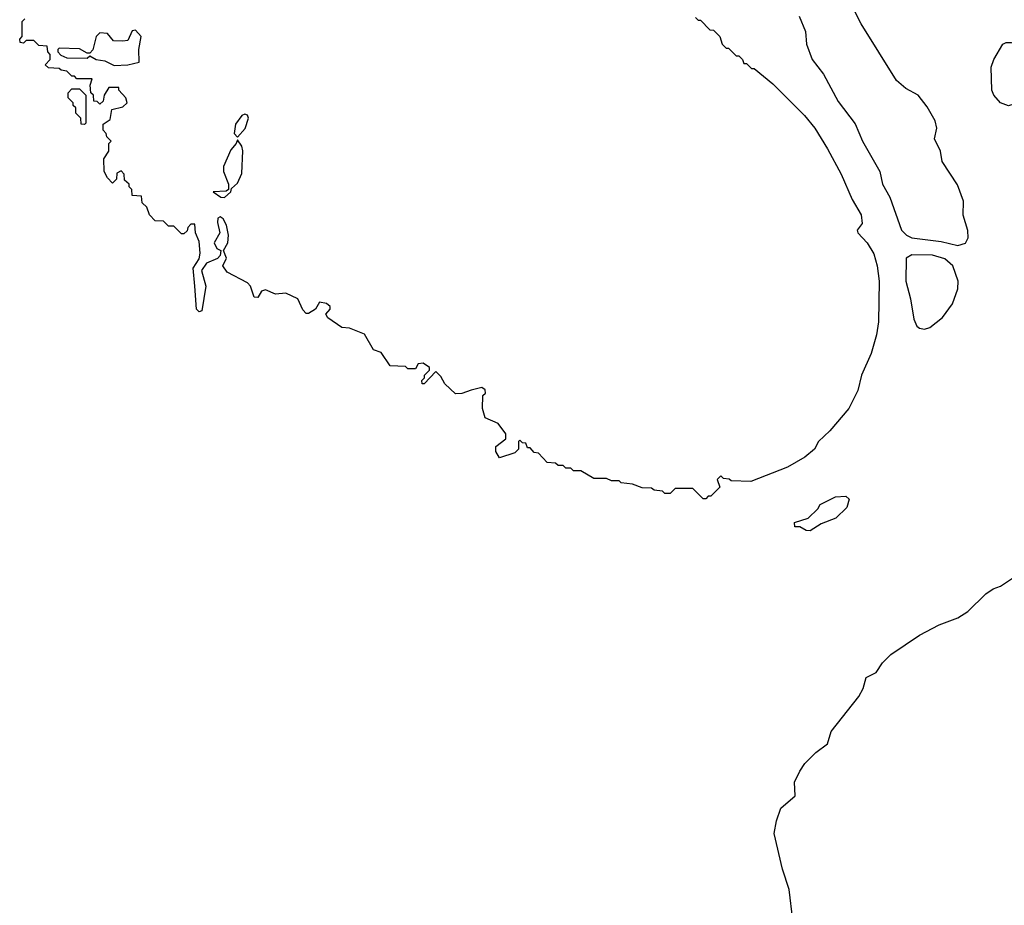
# Model space of a CAD drawing. Extents: x 2210602 to 2357277, y 510288 to 673808.
# Tile 237 of 256: x 2319640 to 2323508, y 537963 to 541442. Entities that reach past the tile are written whole.
import ezdxf

# ---------------------------------------------------------------- set-up
doc = ezdxf.new("R2010")
doc.units = 0

msp = doc.modelspace()

# ---------------------------------------------------------------- linework, layer by layer
at = {"layer": '0CON05XD'}
for points in [[(2323325, 540554.4), (2323355.5, 540564.5), (2323365.7, 540585), (2323364.2, 540614.2), (2323346.1, 540673.9), (2323348.3, 540728.3), (2323323.6, 540793.6), (2323263.8, 540885), (2323257.5, 540925), (2323234.1, 540974.1), (2323242.5, 541015), (2323236.7, 541045), (2323205, 541100), (2323170, 541145), (2323121.2, 541171.2), (2323085, 541203.3), (2322946, 541425), (2322867.9, 541577.9)], [(2322295, 541450), (2322305, 541440), (2322315, 541440), (2322351.7, 541401.7), (2322365, 541400), (2322390, 541375), (2322400, 541345), (2322415, 541330), (2322425, 541330), (2322455, 541300), (2322465, 541300), (2322480, 541285), (2322485, 541270), (2322495, 541270), (2322515, 541250), (2322525, 541250), (2322599.3, 541189.3), (2322723.3, 541065), (2322763.3, 541015), (2322813.3, 540935), (2322866.7, 540835), (2322910, 540735), (2322946.2, 540675), (2322949.3, 540640.7), (2322930, 540615), (2322932.5, 540605), (2322968.8, 540565), (2322995, 540522.5), (2323008.8, 540475), (2323016.2, 540415), (2323013.3, 540255), (2323006.1, 540203.9), (2322985, 540130), (2322947.5, 540045), (2322932.5, 539985), (2322897.5, 539915), (2322823, 539827), (2322777.5, 539785), (2322762.5, 539755), (2322725, 539723.3), (2322655.9, 539684.1), (2322511.7, 539628.3), (2322435, 539630), (2322427, 539637), (2322405, 539640), (2322395, 539650), (2322380, 539635), (2322390, 539605), (2322355, 539570), (2322345, 539570), (2322335, 539560), (2322325, 539560), (2322285, 539600), (2322215, 539600), (2322195, 539580), (2322175, 539580), (2322165, 539590), (2322133, 539593), (2322121.7, 539601.7), (2322085, 539602.5), (2322047, 539617), (2322003, 539623), (2321995, 539630), (2321965, 539630), (2321945, 539640), (2321895, 539640), (2321845, 539670), (2321815, 539670), (2321805, 539680), (2321785, 539680), (2321775, 539690), (2321755, 539690), (2321745, 539700), (2321711.7, 539701.7), (2321678.3, 539738.3), (2321661.7, 539741.7), (2321645, 539760), (2321635, 539760), (2321628.3, 539778.3), (2321615, 539780), (2321605, 539790), (2321600, 539785), (2321600, 539755), (2321585, 539740), (2321525, 539720), (2321510, 539745), (2321510, 539765), (2321550, 539795), (2321550, 539815), (2321520, 539855), (2321468.3, 539878.3), (2321457.5, 539915), (2321460, 539965), (2321470, 539975), (2321468.3, 539988.3), (2321455, 539996.7), (2321413, 539987), (2321377, 539973), (2321351.7, 539971.7), (2321310.7, 540010.7), (2321295, 540040), (2321275, 540060), (2321228.3, 540011.7), (2321221.7, 540011.7), (2321220, 540025), (2321230, 540035), (2321230, 540045), (2321250, 540065), (2321250, 540075), (2321225, 540092.5), (2321205, 540090), (2321195, 540070), (2321165, 540070), (2321155, 540080), (2321095, 540082.5), (2321060, 540135), (2321030, 540145), (2320995, 540206.7), (2320935, 540230), (2320905, 540232.5), (2320850.7, 540270.7), (2320842.5, 540285), (2320860, 540305), (2320860, 540315), (2320845, 540327.5), (2320818.3, 540331.7), (2320802.5, 540305), (2320775, 540287.5), (2320765, 540287.5), (2320751.7, 540301.7), (2320732.5, 540345), (2320685, 540367.5), (2320645, 540363.3), (2320605, 540380), (2320590, 540375), (2320575, 540350), (2320561.7, 540351.7), (2320546.7, 540395), (2320535, 540407.5), (2320455, 540450), (2320437.5, 540475), (2320452.5, 540505), (2320440, 540535), (2320457.5, 540565), (2320460, 540595), (2320452.5, 540635), (2320439.3, 540659.3), (2320427, 540667), (2320418.3, 540661.7), (2320416.7, 540645), (2320426.7, 540605), (2320404.2, 540565), (2320415, 540543.3), (2320430, 540535), (2320427.5, 540515), (2320416.7, 540503.3), (2320373.3, 540485), (2320354.1, 540455.9), (2320370.6, 540395), (2320355, 540297.5), (2320345, 540293.8), (2320334.3, 540305), (2320328.1, 540395), (2320321.2, 540465), (2320345, 540502.5), (2320348.6, 540525), (2320345, 540570), (2320330, 540605), (2320328.3, 540638.3), (2320311.7, 540638.3), (2320300, 540625), (2320298.3, 540611.7), (2320285, 540600), (2320275, 540600), (2320245, 540630), (2320225, 540630), (2320205, 540650), (2320171.7, 540651.7), (2320150, 540675), (2320140, 540705), (2320121.7, 540721.7), (2320118.3, 540748.3), (2320081.7, 540751.7), (2320080, 540775), (2320070, 540785), (2320070, 540795), (2320051.7, 540811.7), (2320050, 540835), (2320038.3, 540848.3), (2320021.7, 540838.3), (2320020, 540815), (2320005, 540800), (2319985, 540820), (2319972.5, 540845), (2319970, 540895), (2319990, 540925), (2319990, 540955), (2320000, 540965), (2319981.7, 540981.7), (2319980, 540995), (2319968.3, 541008.3), (2319968.3, 541031.7), (2319995, 541050), (2320001.7, 541088.3), (2320045, 541100), (2320062.5, 541115), (2320057.5, 541135), (2320030, 541165), (2320030, 541175), (2319990, 541175), (2319972.5, 541145), (2319968.3, 541121.7), (2319955, 541110), (2319945, 541120), (2319931.7, 541121.7), (2319930, 541145), (2319920, 541155), (2319917.5, 541185), (2319925, 541210), (2319865, 541210), (2319855, 541220), (2319845, 541220), (2319825, 541240), (2319803, 541243), (2319795, 541250), (2319753, 541253), (2319740, 541265), (2319760, 541285), (2319760, 541305), (2319750, 541315), (2319748.3, 541338.3), (2319715, 541340), (2319695, 541360), (2319665, 541360), (2319655, 541350), (2319641.7, 541351.7), (2319640, 541365), (2319650, 541375), (2319650, 541435), (2319660, 541445)], [(2322702.5, 541455), (2322726.7, 541395), (2322731.2, 541345), (2322753.8, 541285), (2322798.3, 541228.3), (2322855, 541120), (2322922.7, 541032.7), (2322951.4, 540965), (2323019.4, 540845), (2323029.4, 540795), (2323058.1, 540745), (2323104.3, 540615), (2323124.4, 540595), (2323145, 540585.4), (2323259.8, 540569.8), (2323325, 540554.4)], [(2320011.7, 541261.7), (2320065, 541264), (2320110, 541275), (2320107.5, 541325), (2320117.5, 541375), (2320095, 541400), (2320081.7, 541398.3), (2320065, 541360), (2320045, 541357.5), (2320008.3, 541358.3), (2319985, 541387.5), (2319955, 541390), (2319940, 541375), (2319927, 541323), (2319915, 541310), (2319905, 541310), (2319875, 541327.5), (2319795, 541330), (2319790, 541325), (2319790, 541315), (2319801.7, 541301.7), (2319825, 541292.5), (2319905, 541290), (2319915, 541300), (2319940, 541285), (2319975, 541280), (2320011.7, 541261.7)], [(2323525, 541103.8), (2323492.5, 541115), (2323466.7, 541145), (2323458.8, 541165), (2323456.7, 541255), (2323467.5, 541285), (2323502.5, 541345), (2323515, 541352.5), (2323535, 541352.5), (2323555, 541343.8), (2323635.9, 541345.9), (2323652.5, 541325), (2323646.7, 541285), (2323601.2, 541205), (2323593.3, 541145), (2323562.5, 541115), (2323525, 541103.8)], [(2319895, 541030), (2319881.7, 541031.7), (2319880, 541055), (2319860, 541075), (2319860, 541095), (2319850, 541105), (2319850, 541115), (2319830, 541135), (2319830, 541155), (2319845, 541170), (2319875, 541170), (2319900, 541145), (2319900, 541035), (2319895, 541030)], [(2320495, 540980), (2320525.9, 541014.1), (2320538.8, 541055), (2320535, 541066.7), (2320525, 541070), (2320512.5, 541065), (2320488.3, 541031.7), (2320482.5, 540995), (2320495, 540980)], [(2320445, 540743.3), (2320470, 540765), (2320471.7, 540778.3), (2320495, 540800), (2320513, 540837), (2320516.1, 540926.1), (2320512.5, 540945), (2320495, 540970), (2320490, 540955), (2320469.3, 540930.7), (2320440, 540865), (2320440, 540845), (2320460, 540795), (2320460, 540775), (2320451.7, 540768.3), (2320400, 540765), (2320430, 540745), (2320445, 540743.3)], [(2323195, 540226.2), (2323215, 540232), (2323265, 540272), (2323305, 540326), (2323326, 540385), (2323326.7, 540415), (2323305.2, 540475.2), (2323275, 540502.5), (2323226.4, 540516.4), (2323145, 540518.2), (2323122.5, 540505), (2323120.5, 540415), (2323140, 540345), (2323152.5, 540265), (2323165, 540237.5), (2323175, 540230), (2323195, 540226.2)], [(2322745, 539433.3), (2322730, 539435), (2322705, 539450), (2322685, 539450), (2322683.6, 539466.4), (2322737, 539483), (2322775, 539520), (2322785, 539537.5), (2322845, 539567.5), (2322885, 539570), (2322898.3, 539558.3), (2322890, 539525), (2322846.4, 539483.6), (2322788.3, 539461.7), (2322745, 539433.3)], [(2322677.5, 537905), (2322663.3, 538025), (2322636.7, 538105), (2322603.3, 538245), (2322612.5, 538295), (2322630, 538345), (2322687, 538393), (2322683.6, 538446.4), (2322705, 538490), (2322725, 538520), (2322767, 538563), (2322813, 538597), (2322827.5, 538645), (2322936.6, 538783.4), (2322954, 538815), (2322965, 538857.5), (2323005, 538877.5), (2323030, 538915), (2323062.3, 538947.7), (2323175, 539023.8), (2323252.5, 539065), (2323325, 539092.5), (2323365, 539117.5), (2323435, 539186.7), (2323463.9, 539206.1), (2323493.6, 539216.4), (2323583.9, 539276.1)]]:
    msp.add_lwpolyline(points, dxfattribs=at)

doc.saveas('drawing.dxf')
